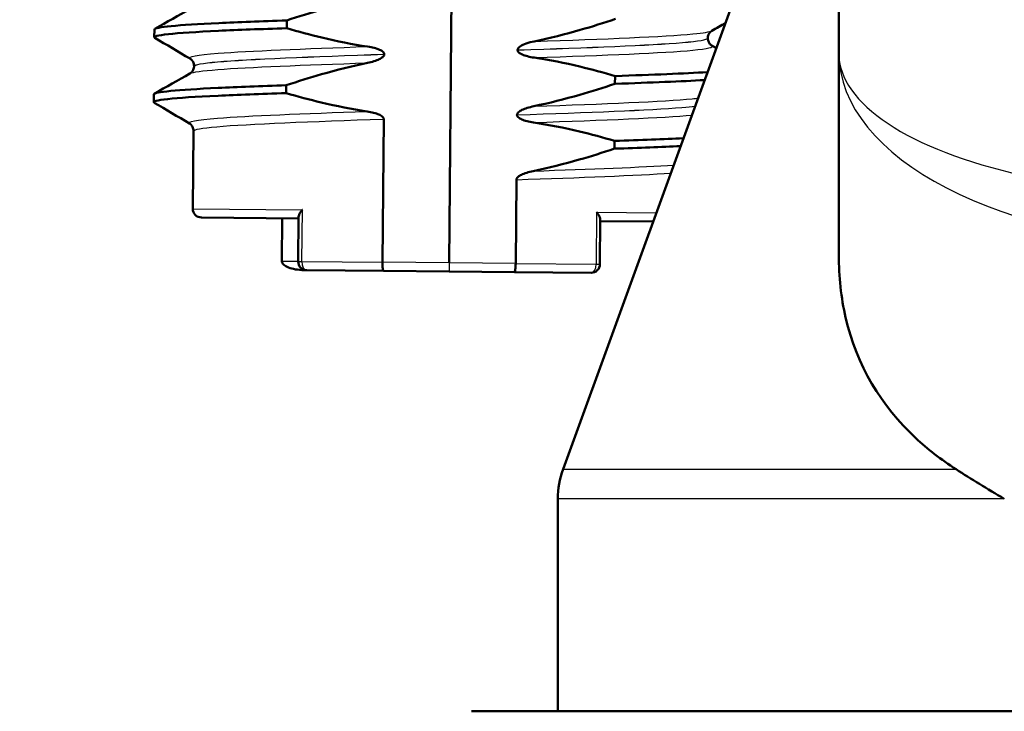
# Model space of a CAD drawing. Header units: millimetres. Extents: x 100 to 2000, y 93 to 2870.
# Tile 24 of 35: x 491 to 514, y 1639 to 1655. Entities that reach past the tile are written whole.
import ezdxf

# ---------------------------------------------------------------- set-up
doc = ezdxf.new("R2010")
doc.units = ezdxf.units.MM
doc.header["$LTSCALE"] = 10
for name, color, linetype, lineweight in [('Dimensions(ISO)', 7, 'Continuous', 25), ('Hatch', 7, 'Continuous', 9), ('Visible Edges(ISO)', 7, 'Continuous', 50), ('Visible Tangent Edges(ISO)', 7, 'Continuous', 25)]:
    doc.layers.add(name, color=color, linetype=linetype, lineweight=lineweight)
doc.styles.add('Text_3.5mm', font='arial.ttf', dxfattribs={"width": 0.9})
doc.dimstyles.new('KS-STANDARD', dxfattribs={"dimscale": 10, "dimtxt": 3.5, "dimasz": 2.5, "dimexe": 3.175, "dimexo": 0, "dimgap": 0.8, "dimtad": 1, "dimdec": 1, "dimrnd": 1e-08, "dimtxsty": 'Text_3.5mm', "dimcen": 0.09, "dimdle": 10, "dimclrd": 7, "dimclre": 7, "dimclrt": 7, "dimadec": 0, "dimazin": 2, "dimtfac": 0.714286, "dimtdec": 4, "dimtmove": 0, "dimatfit": 3, "dimfxl": 0, "dimtolj": 1, "dimlwd": 25, "dimlwe": 25, "dimarcsym": 0})

# ---------------------------------------------------------------- blocks, each defined once
blk = doc.blocks.new('*D11')
at = {"layer": 'Defpoints', "color": 0, "linetype": 'Continuous'}
for p in [(651.532, 2056.518), (400.132, 1764.236), (651.532, 1555.966)]:
    blk.add_point(p, dxfattribs=at)
at = {"layer": 'Dimensions(ISO)', "color": 7, "linetype": 'Continuous', "lineweight": 25}
for p, q in [((400.132, 1764.236), (400.132, 2088.268)), ((651.532, 1555.966), (651.532, 2088.268)), ((425.132, 2056.518), (626.532, 2056.518))]:
    blk.add_line(p, q, dxfattribs=at)
at = {"layer": 'Dimensions(ISO)', "color": 7, "linetype": 'Continuous'}
for points in [[(425.132, 2060.685), (425.132, 2052.351), (400.132, 2056.518)], [(626.532, 2060.685), (626.532, 2052.351), (651.532, 2056.518)]]:
    blk.add_solid(points, dxfattribs=at)
at = {"layer": 'Dimensions(ISO)', "color": 7, "linetype": 'Continuous', "lineweight": 25, "insert": (493.805, 2082.388), "char_height": 35, "attachment_point": 4, "style": 'Text_3.5mm'}
blk.add_mtext('\\A1;251', dxfattribs=at)

msp = doc.modelspace()

# ---------------------------------------------------------------- hatches: boundary and pattern name
at = {"layer": 'Hatch'}
h = msp.add_hatch(dxfattribs=at)
h.set_pattern_fill('ANSI31', color=256, scale=254, angle=90, style=0)
h.set_pattern_definition([(135, (0, 0), (-22.45064, -22.45064), [])])
edge = h.paths.add_edge_path()
edge.add_line((591.532, 1548.044), (606.861, 1548.044))
edge.add_line((606.861, 1548.044), (606.725, 1549.986))
edge.add_ellipse((606.427, 1548.824), major_axis=(1.199, -0.042), ratio=1, start_angle=77.607, end_angle=90)
edge.add_line((606.469, 1550.023), (594.511, 1550.441))
edge.add_ellipse((594.514, 1550.541), major_axis=(-0.0999, 0.0035), ratio=1, start_angle=0, end_angle=90, ccw=False)
edge.add_line((594.414, 1550.544), (594.428, 1550.944))
edge.add_ellipse((594.528, 1550.94), major_axis=(0.0035, 0.0999), ratio=1, start_angle=2, end_angle=90, ccw=False)
edge.add_line((594.528, 1551.04), (606.652, 1551.04))
edge.add_line((606.652, 1551.04), (606.581, 1552.048))
edge.add_ellipse((605.584, 1551.978), major_axis=(-0.07, 0.998), ratio=1, start_angle=270, end_angle=341)
edge.add_line((605.843, 1552.944), (595.797, 1555.636))
edge.add_ellipse((596.056, 1556.602), major_axis=(-0.966, 0.259), ratio=1, start_angle=54.5, end_angle=90, ccw=False)
edge.add_line((595.284, 1555.966), (593.62, 1557.984))
edge.add_ellipse((594.392, 1558.621), major_axis=(-0.636, 0.772), ratio=1, start_angle=54.5, end_angle=90, ccw=False)
edge.add_line((593.394, 1558.551), (593.248, 1560.647))
edge.add_ellipse((589.756, 1560.403), major_axis=(-0.244, 3.491), ratio=1, start_angle=270, end_angle=353)
edge.add_line((589.939, 1563.898), (565.465, 1565.181))
edge.add_spline(control_points=[(565.465, 1565.181), (563.832, 1565.267), (562.225, 1565.618), (559.188, 1566.826), (557.778, 1567.675), (555.045, 1569.999), (553.818, 1571.542), (552.026, 1575.013), (551.477, 1576.907), (551.307, 1578.853)], knot_values=[-2.152597, -2.152597, -2.152597, -2.152597, -1.662265, -1.662265, -1.171933, -1.171933, -0.585967, -0.585967, 0, 0, 0, 0], degree=3, periodic=0)
edge.add_line((551.307, 1578.853), (536.092, 1752.761))
edge.add_ellipse((534.598, 1752.63), major_axis=(-0.131, 1.494), ratio=1, start_angle=270, end_angle=354.5)
edge.add_line((534.611, 1754.13), (526.127, 1754.204))
edge.add_line((526.127, 1754.204), (517.173, 1754.282))
edge.add_line((517.173, 1754.282), (517.117, 1747.782))
edge.add_line((517.117, 1747.782), (518.831, 1747.767))
edge.add_ellipse((518.822, 1746.767), major_axis=(1, -0.009), ratio=1, start_angle=10, end_angle=90, ccw=False)
edge.add_line((519.809, 1746.933), (520.02, 1745.67))
edge.add_ellipse((520.513, 1745.753), major_axis=(0.083, -0.493), ratio=1, start_angle=270, end_angle=350)
edge.add_line((520.509, 1745.253), (526.646, 1745.199))
edge.add_ellipse((526.607, 1740.699), major_axis=(4.5, -0.039), ratio=1, start_angle=5.5, end_angle=90, ccw=False)
edge.add_line((531.09, 1741.091), (545.669, 1574.446))
edge.add_spline(control_points=[(545.669, 1574.446), (545.859, 1572.275), (546.403, 1570.15), (548.154, 1566.159), (549.35, 1564.319), (552.574, 1560.786), (554.688, 1559.223), (559.397, 1556.996), (561.946, 1556.353), (564.547, 1556.217)], knot_values=[-2.870129, -2.870129, -2.870129, -2.870129, -2.216354, -2.216354, -1.562578, -1.562578, -0.781289, -0.781289, 0, 0, 0, 0], degree=3, periodic=0)
edge.add_line((564.547, 1556.217), (579.047, 1555.457))
edge.add_ellipse((578.524, 1545.471), major_axis=(9.986, -0.523), ratio=1, start_angle=37.8602, end_angle=90, ccw=False)
edge.add_ellipse((594.935, 1556.902), major_axis=(5.716, -8.205), ratio=1, start_angle=270, end_angle=302.2923)
edge.add_ellipse((591.532, 1547.544), major_axis=(0.143, 0.479), ratio=1, start_angle=16.5598, end_angle=90, ccw=False)
edge = h.paths.add_edge_path()
edge.add_line((477.128, 1754.632), (468.644, 1754.706))
edge.add_ellipse((468.671, 1757.706), major_axis=(-3, 0.026), ratio=1, start_angle=5.5, end_angle=90, ccw=False)
edge.add_line((465.682, 1757.444), (465.251, 1762.367))
edge.add_ellipse((463.757, 1762.236), major_axis=(-0.131, 1.494), ratio=1, start_angle=270, end_angle=355)
edge.add_line((463.757, 1763.736), (448.632, 1763.736))
edge.add_line((448.632, 1763.736), (448.632, 1757.736))
edge.add_line((448.632, 1757.736), (450.132, 1757.736))
edge.add_line((450.132, 1757.736), (454.132, 1757.736))
edge.add_ellipse((454.132, 1756.736), major_axis=(1, 0), ratio=1, start_angle=0, end_angle=90, ccw=False)
edge.add_line((455.132, 1756.736), (455.132, 1746.786))
edge.add_line((455.132, 1746.786), (456.961, 1739.96))
edge.add_ellipse((459.858, 1740.736), major_axis=(0.776, -2.898), ratio=1, start_angle=270, end_angle=345)
edge.add_line((459.858, 1737.736), (462.005, 1737.736))
edge.add_ellipse((462.005, 1740.736), major_axis=(3, 0), ratio=1, start_angle=270, end_angle=345.7615)
edge.add_line((464.912, 1739.998), (465.593, 1742.682))
edge.add_ellipse((469.47, 1741.698), major_axis=(0.984, 3.877), ratio=1, start_angle=13.7385, end_angle=90, ccw=False)
edge.add_line((469.505, 1745.698), (482.589, 1745.584))
edge.add_ellipse((482.594, 1746.084), major_axis=(0.5, -0.004), ratio=1, start_angle=270, end_angle=350)
edge.add_line((483.085, 1745.992), (483.319, 1747.251))
edge.add_ellipse((484.302, 1747.069), major_axis=(0.182, 0.983), ratio=1, start_angle=10, end_angle=90, ccw=False)
edge.add_line((484.311, 1748.069), (486.025, 1748.054))
edge.add_line((486.025, 1748.054), (486.082, 1754.553))
edge.add_line((486.082, 1754.553), (477.128, 1754.632))
edge = h.paths.add_edge_path()
edge.add_line((706.565, 1548.044), (711.532, 1548.044))
edge.add_ellipse((711.532, 1547.544), major_axis=(0.5, 0), ratio=1, start_angle=16.5598, end_angle=90, ccw=False)
edge.add_ellipse((708.128, 1556.902), major_axis=(9.215, 3.883), ratio=1, start_angle=270, end_angle=302.2923)
edge.add_ellipse((724.539, 1545.471), major_axis=(5.716, 8.205), ratio=1, start_angle=37.8602, end_angle=90, ccw=False)
edge.add_line((724.016, 1555.457), (906.487, 1565.02))
edge.add_spline(control_points=[(906.487, 1565.02), (908.663, 1565.134), (910.806, 1565.603), (914.856, 1567.213), (916.736, 1568.344), (920.38, 1571.443), (922.015, 1573.502), (924.405, 1578.13), (925.137, 1580.655), (925.364, 1583.249)], knot_values=[-2.870129, -2.870129, -2.870129, -2.870129, -2.216354, -2.216354, -1.562578, -1.562578, -0.781289, -0.781289, 0, 0, 0, 0], degree=3, periodic=0)
edge.add_line((925.364, 1583.249), (936.477, 1710.268))
edge.add_ellipse((1036.096, 1701.552), major_axis=(8.716, 99.619), ratio=1, start_angle=77, end_angle=90, ccw=False)
edge.add_line((940.99, 1732.454), (942.545, 1737.238))
edge.add_ellipse((923.524, 1743.419), major_axis=(6.18, 19.021), ratio=1, start_angle=270, end_angle=273)
edge.add_line((942.842, 1738.242), (945.132, 1746.786))
edge.add_line((945.132, 1746.786), (945.132, 1756.736))
edge.add_ellipse((946.132, 1756.736), major_axis=(0, 1), ratio=1, start_angle=0, end_angle=90, ccw=False)
edge.add_line((946.132, 1757.736), (950.132, 1757.736))
edge.add_line((950.132, 1757.736), (951.632, 1757.736))
edge.add_line((951.632, 1757.736), (951.632, 1763.736))
edge.add_line((951.632, 1763.736), (936.506, 1763.736))
edge.add_ellipse((936.506, 1762.236), major_axis=(-1.5, 0), ratio=1, start_angle=270, end_angle=355)
edge.add_line((935.012, 1762.367), (919.727, 1587.656))
edge.add_spline(control_points=[(919.727, 1587.656), (919.584, 1586.028), (919.176, 1584.434), (917.863, 1581.44), (916.966, 1580.061), (914.548, 1577.411), (912.963, 1576.239), (909.431, 1574.568), (907.519, 1574.086), (905.569, 1573.984)], knot_values=[-2.152597, -2.152597, -2.152597, -2.152597, -1.662265, -1.662265, -1.171933, -1.171933, -0.585967, -0.585967, 0, 0, 0, 0], degree=3, periodic=0)
edge.add_line((905.569, 1573.984), (713.124, 1563.898))
edge.add_ellipse((713.307, 1560.403), major_axis=(-3.495, -0.183), ratio=1, start_angle=270, end_angle=353)
edge.add_line((709.816, 1560.647), (709.669, 1558.551))
edge.add_ellipse((708.671, 1558.621), major_axis=(-0.07, -0.998), ratio=1, start_angle=54.5, end_angle=90, ccw=False)
edge.add_line((709.443, 1557.984), (707.779, 1555.966))
edge.add_ellipse((707.007, 1556.602), major_axis=(-0.636, -0.772), ratio=1, start_angle=54.5, end_angle=90, ccw=False)
edge.add_line((707.266, 1555.636), (697.221, 1552.944))
edge.add_ellipse((697.479, 1551.978), major_axis=(-0.966, -0.259), ratio=1, start_angle=270, end_angle=341)
edge.add_line((696.482, 1552.048), (696.411, 1551.04))
edge.add_line((696.411, 1551.04), (708.535, 1551.04))
edge.add_ellipse((708.535, 1550.94), major_axis=(0.1, 0), ratio=1, start_angle=2, end_angle=90, ccw=False)
edge.add_line((708.635, 1550.944), (708.649, 1550.544))
edge.add_ellipse((708.549, 1550.541), major_axis=(0.0035, -0.0999), ratio=1, start_angle=0, end_angle=90, ccw=False)
edge.add_line((708.553, 1550.441), (696.594, 1550.023))
edge.add_ellipse((696.636, 1548.824), major_axis=(1.162, 0.298), ratio=1, start_angle=77.607, end_angle=90)
edge.add_line((696.338, 1549.986), (696.202, 1548.044))
edge.add_line((696.202, 1548.044), (706.565, 1548.044))

# ---------------------------------------------------------------- linework, layer by layer
at = {"layer": 'Visible Edges(ISO)'}
for p, q in [((500.711, 1649.422), (500.842, 1664.421)), ((509.728, 1664.138), (509.728, 1654.277)), ((509.728, 1662.172), (503.348, 1644.645)), ((496.956, 1654.853), (496.957, 1655.033)), ((493.891, 1654.644), (493.892, 1654.825)), ((506.697, 1654.623), (506.697, 1654.622)), ((499.212, 1654.25), (499.212, 1654.251)), ((502.296, 1654.349), (502.296, 1654.348)), ((509.728, 1654.277), (509.728, 1649.606)), ((494.811, 1653.976), (494.811, 1653.975)), ((504.552, 1653.746), (504.55, 1653.566)), ((496.943, 1653.352), (496.944, 1653.532)), ((493.877, 1653.143), (493.879, 1653.324)), ((502.282, 1652.848), (502.282, 1652.847)), ((499.17, 1649.435), (499.199, 1652.75)), ((494.798, 1652.476), (494.782, 1650.674)), ((504.539, 1652.245), (504.537, 1652.065)), ((502.252, 1649.408), (502.269, 1651.347)), ((494.98, 1650.472), (497.23, 1650.452)), ((496.852, 1650.456), (496.844, 1649.456)), ((497.23, 1650.49), (497.221, 1649.452)), ((504.21, 1650.429), (504.201, 1649.391)), ((504.209, 1650.391), (505.436, 1650.381)), ((499.196, 1649.235), (497.419, 1649.251)), ((499.196, 1649.235), (500.71, 1649.222)), ((500.71, 1649.222), (502.223, 1649.209)), ((503.999, 1649.193), (502.223, 1649.209)), ((503.228, 1639.044), (503.228, 1643.961)), ((501.228, 1639.044), (535.228, 1639.044))]:
    msp.add_line(p, q, dxfattribs=at)
for centre, radius, start, end in [((494.982, 1650.672), 0.2, 179.5, 269.5), ((497.421, 1649.451), 0.2, 179.5, 269.5), ((504.001, 1649.393), 0.2, 269.5, 359.5), ((505.228, 1643.961), 2, 160, 180)]:
    msp.add_arc(centre, radius, start, end, dxfattribs=at)
for points, knots in [([(496.957, 1655.033), (497.227, 1655.123), (497.5, 1655.209), (498.125, 1655.388), (498.479, 1655.477), (498.837, 1655.551)], [-0.1951068, -0.1951068, -0.1951068, -0.1951068, -0.109617, -0.109617, 0, 0, 0, 0]), ([(504.563, 1655.067), (504.293, 1654.976), (504.021, 1654.891), (503.396, 1654.712), (503.041, 1654.623), (502.683, 1654.548)], [-0.1951068, -0.1951068, -0.1951068, -0.1951068, -0.109617, -0.109617, 0, 0, 0, 0]), ([(493.904, 1654.63), (493.81, 1654.689), (494.339, 1654.743), (495.38, 1654.792), (495.826, 1654.813), (496.36, 1654.833), (496.956, 1654.853)], [18.789365, 18.789365, 18.789365, 18.789365, 19.520556, 19.520556, 19.520556, 19.83339, 19.83339, 19.83339, 19.83339]), ([(493.895, 1654.825), (493.902, 1654.878), (494.427, 1654.927), (495.382, 1654.972), (495.827, 1654.993), (496.361, 1655.013), (496.957, 1655.033)], [18.8495559, 18.8495559, 18.8495559, 18.8495559, 19.5205564, 19.5205564, 19.5205564, 19.8333896, 19.8333896, 19.8333896, 19.8333896]), ([(498.827, 1654.427), (498.471, 1654.481), (498.118, 1654.551), (497.495, 1654.7), (497.224, 1654.773), (496.956, 1654.853)], [-0.1920259, -0.1920259, -0.1920259, -0.1920259, -0.0840256, -0.0840256, 0, 0, 0, 0]), ([(506.793, 1654.794), (506.786, 1654.79), (506.775, 1654.783), (506.75, 1654.76), (506.738, 1654.747), (506.712, 1654.704), (506.7, 1654.67), (506.697, 1654.631), (506.697, 1654.627), (506.697, 1654.623)], [0, 0, 0, 0, 0.01675146, 0.01675146, 0.02873921, 0.02873921, 0.0449543, 0.0449543, 0.04675997, 0.04675997, 0.04675997, 0.04675997]), ([(506.697, 1654.622), (506.697, 1654.588), (506.706, 1654.554), (506.73, 1654.505), (506.745, 1654.487), (506.77, 1654.463), (506.78, 1654.456), (506.788, 1654.451), (506.789, 1654.45), (506.79, 1654.45)], [0, 0, 0, 0, 0.01563679, 0.01563679, 0.02960477, 0.02960477, 0.04518607, 0.04518607, 0.04675566, 0.04675566, 0.04675566, 0.04675566]), ([(499.212, 1654.251), (499.212, 1654.255), (499.211, 1654.26), (499.209, 1654.27), (499.207, 1654.274), (499.2, 1654.289), (499.192, 1654.298), (499.161, 1654.327), (499.129, 1654.344), (499.032, 1654.386), (498.935, 1654.411), (498.827, 1654.427)], [-0.05473825, -0.05473825, -0.05473825, -0.05473825, -0.05269081, -0.05269081, -0.05054514, -0.05054514, -0.04561181, -0.04561181, -0.03251755, -0.03251755, 0, 0, 0, 0]), ([(502.683, 1654.548), (502.621, 1654.536), (502.557, 1654.519), (502.442, 1654.478), (502.394, 1654.456), (502.343, 1654.422), (502.327, 1654.41), (502.309, 1654.388), (502.304, 1654.38), (502.297, 1654.364), (502.296, 1654.356), (502.296, 1654.349)], [-0.03714578, -0.03714578, -0.03714578, -0.03714578, -0.02352479, -0.02352479, -0.01076423, -0.01076423, -0.00516478, -0.00516478, -0.00220521, -0.00220521, 0, 0, 0, 0]), ([(494.811, 1653.976), (494.811, 1654.011), (494.802, 1654.045), (494.777, 1654.094), (494.763, 1654.111), (494.738, 1654.136), (494.727, 1654.143), (494.719, 1654.148), (494.719, 1654.148), (494.718, 1654.149)], [0, 0, 0, 0, 0.01563679, 0.01563679, 0.02960477, 0.02960477, 0.04518607, 0.04518607, 0.04675566, 0.04675566, 0.04675566, 0.04675566]), ([(498.824, 1654.05), (498.93, 1654.072), (499.027, 1654.102), (499.123, 1654.149), (499.152, 1654.166), (499.185, 1654.194), (499.194, 1654.205), (499.205, 1654.221), (499.207, 1654.227), (499.21, 1654.236), (499.211, 1654.238), (499.212, 1654.243), (499.212, 1654.244), (499.212, 1654.246), (499.212, 1654.247), (499.212, 1654.248), (499.212, 1654.248), (499.212, 1654.249), (499.212, 1654.249), (499.212, 1654.25)], [-0.03978694, -0.03978694, -0.03978694, -0.03978694, -0.01651478, -0.01651478, -0.0075637, -0.0075637, -0.00358267, -0.00358267, -0.00171374, -0.00171374, -0.00084489, -0.00084489, -0.00042059, -0.00042059, -0.00020999, -0.00020999, -0.00010493, -0.00010493, 0, 0, 0, 0]), ([(502.296, 1654.348), (502.296, 1654.343), (502.296, 1654.339), (502.299, 1654.329), (502.3, 1654.324), (502.308, 1654.31), (502.316, 1654.301), (502.347, 1654.272), (502.379, 1654.255), (502.476, 1654.213), (502.573, 1654.188), (502.68, 1654.172)], [-0.05473825, -0.05473825, -0.05473825, -0.05473825, -0.05269081, -0.05269081, -0.05054514, -0.05054514, -0.04561181, -0.04561181, -0.03251755, -0.03251755, 0, 0, 0, 0]), ([(502.68, 1654.172), (503.037, 1654.118), (503.39, 1654.048), (504.012, 1653.899), (504.283, 1653.825), (504.552, 1653.746)], [-0.1920259, -0.1920259, -0.1920259, -0.1920259, -0.0840256, -0.0840256, 0, 0, 0, 0]), ([(494.715, 1653.805), (494.722, 1653.809), (494.733, 1653.815), (494.758, 1653.839), (494.77, 1653.852), (494.796, 1653.895), (494.808, 1653.928), (494.811, 1653.968), (494.811, 1653.972), (494.811, 1653.975)], [0, 0, 0, 0, 0.01675146, 0.01675146, 0.02873921, 0.02873921, 0.0449543, 0.0449543, 0.04675997, 0.04675997, 0.04675997, 0.04675997]), ([(496.944, 1653.532), (497.214, 1653.622), (497.487, 1653.708), (498.111, 1653.887), (498.466, 1653.976), (498.824, 1654.05)], [-0.1951068, -0.1951068, -0.1951068, -0.1951068, -0.109617, -0.109617, 0, 0, 0, 0]), ([(493.882, 1653.324), (493.889, 1653.377), (494.414, 1653.426), (495.369, 1653.471), (495.814, 1653.492), (496.348, 1653.512), (496.944, 1653.532)], [12.5663706, 12.5663706, 12.5663706, 12.5663706, 13.2373711, 13.2373711, 13.2373711, 13.5502043, 13.5502043, 13.5502043, 13.5502043]), ([(504.55, 1653.566), (504.28, 1653.475), (504.008, 1653.39), (503.383, 1653.211), (503.028, 1653.122), (502.67, 1653.047)], [-0.1951068, -0.1951068, -0.1951068, -0.1951068, -0.109617, -0.109617, 0, 0, 0, 0]), ([(493.891, 1653.129), (493.797, 1653.188), (494.326, 1653.242), (495.367, 1653.291), (495.813, 1653.312), (496.346, 1653.332), (496.943, 1653.352)], [12.506179, 12.506179, 12.506179, 12.506179, 13.237371, 13.237371, 13.237371, 13.550204, 13.550204, 13.550204, 13.550204]), ([(498.814, 1652.926), (498.458, 1652.98), (498.105, 1653.05), (497.482, 1653.199), (497.211, 1653.272), (496.943, 1653.352)], [-0.1920259, -0.1920259, -0.1920259, -0.1920259, -0.0840256, -0.0840256, 0, 0, 0, 0]), ([(502.67, 1653.047), (502.564, 1653.025), (502.468, 1652.995), (502.371, 1652.948), (502.342, 1652.932), (502.31, 1652.903), (502.3, 1652.893), (502.29, 1652.877), (502.287, 1652.871), (502.284, 1652.862), (502.284, 1652.859), (502.283, 1652.855), (502.283, 1652.854), (502.283, 1652.852), (502.283, 1652.851), (502.283, 1652.85), (502.283, 1652.85), (502.282, 1652.849), (502.282, 1652.849), (502.282, 1652.848)], [-0.03978694, -0.03978694, -0.03978694, -0.03978694, -0.01651479, -0.01651479, -0.0075637, -0.0075637, -0.00358267, -0.00358267, -0.00171374, -0.00171374, -0.00084489, -0.00084489, -0.00042059, -0.00042059, -0.00020999, -0.00020999, -0.00010493, -0.00010493, 0, 0, 0, 0]), ([(499.199, 1652.75), (499.199, 1652.754), (499.198, 1652.759), (499.196, 1652.769), (499.194, 1652.773), (499.186, 1652.788), (499.179, 1652.797), (499.148, 1652.826), (499.116, 1652.843), (499.018, 1652.885), (498.921, 1652.91), (498.814, 1652.926)], [-0.05473825, -0.05473825, -0.05473825, -0.05473825, -0.05269081, -0.05269081, -0.05054514, -0.05054514, -0.04561181, -0.04561181, -0.03251755, -0.03251755, 0, 0, 0, 0]), ([(502.282, 1652.847), (502.282, 1652.842), (502.283, 1652.838), (502.285, 1652.828), (502.287, 1652.824), (502.295, 1652.809), (502.303, 1652.8), (502.334, 1652.771), (502.365, 1652.754), (502.463, 1652.712), (502.56, 1652.687), (502.667, 1652.671)], [-0.05473825, -0.05473825, -0.05473825, -0.05473825, -0.05269081, -0.05269081, -0.05054514, -0.05054514, -0.04561181, -0.04561181, -0.03251755, -0.03251755, 0, 0, 0, 0]), ([(494.798, 1652.476), (494.798, 1652.51), (494.789, 1652.544), (494.764, 1652.593), (494.75, 1652.61), (494.725, 1652.635), (494.714, 1652.642), (494.706, 1652.647), (494.705, 1652.648), (494.705, 1652.648)], [0, 0, 0, 0, 0.01563679, 0.01563679, 0.02960477, 0.02960477, 0.04518607, 0.04518607, 0.04675566, 0.04675566, 0.04675566, 0.04675566]), ([(502.667, 1652.671), (503.023, 1652.617), (503.376, 1652.547), (503.999, 1652.398), (504.27, 1652.325), (504.539, 1652.245)], [-0.1920259, -0.1920259, -0.1920259, -0.1920259, -0.0840256, -0.0840256, 0, 0, 0, 0]), ([(504.537, 1652.065), (504.267, 1651.974), (503.995, 1651.889), (503.37, 1651.71), (503.015, 1651.621), (502.657, 1651.547)], [-0.1951068, -0.1951068, -0.1951068, -0.1951068, -0.109617, -0.109617, 0, 0, 0, 0]), ([(502.657, 1651.547), (502.551, 1651.524), (502.455, 1651.494), (502.358, 1651.447), (502.329, 1651.431), (502.297, 1651.402), (502.287, 1651.392), (502.277, 1651.376), (502.274, 1651.37), (502.271, 1651.361), (502.271, 1651.358), (502.27, 1651.354), (502.27, 1651.353), (502.27, 1651.351), (502.269, 1651.35), (502.269, 1651.349), (502.269, 1651.349), (502.269, 1651.348), (502.269, 1651.348), (502.269, 1651.347)], [-0.03978694, -0.03978694, -0.03978694, -0.03978694, -0.01651478, -0.01651478, -0.0075637, -0.0075637, -0.00358267, -0.00358267, -0.00171374, -0.00171374, -0.00084489, -0.00084489, -0.00042059, -0.00042059, -0.00020999, -0.00020999, -0.00010493, -0.00010493, 0, 0, 0, 0]), ([(497.23, 1650.49), (497.23, 1650.502), (497.233, 1650.516), (497.246, 1650.549), (497.256, 1650.568), (497.282, 1650.608), (497.298, 1650.629), (497.316, 1650.65), (497.316, 1650.651), (497.317, 1650.651)], [-0.0249608, -0.0249608, -0.0249608, -0.0249608, -0.0176704, -0.0176704, -0.00896191, -0.00896191, 0, 0, 0.00025135, 0.00025135, 0.00025135, 0.00025135]), ([(504.126, 1650.592), (504.126, 1650.591), (504.127, 1650.591), (504.144, 1650.569), (504.16, 1650.548), (504.185, 1650.508), (504.195, 1650.488), (504.207, 1650.455), (504.21, 1650.441), (504.21, 1650.429)], [-0.09009888, -0.09009888, -0.09009888, -0.09009888, -0.08979092, -0.08979092, -0.0788105, -0.0788105, -0.06814059, -0.06814059, -0.05920232, -0.05920232, -0.05920232, -0.05920232]), ([(512.442, 1644.645), (512.093, 1644.87), (511.778, 1645.116), (510.72, 1646.102), (510.139, 1647.055), (509.78, 1648.617), (509.728, 1649.105), (509.728, 1649.606)], [4.5218006, 4.5218006, 4.5218006, 4.5218006, 4.6555583, 4.6555583, 5.0413046, 5.0413046, 5.202822, 5.202822, 5.202822, 5.202822]), ([(497.419, 1649.251), (497.417, 1649.251), (497.415, 1649.251), (497.267, 1649.252), (497.135, 1649.27), (496.983, 1649.318), (496.942, 1649.337), (496.894, 1649.369), (496.878, 1649.382), (496.859, 1649.407), (496.852, 1649.417), (496.845, 1649.437), (496.844, 1649.446), (496.844, 1649.456)], [-0.00065279, -0.00065279, -0.00065279, -0.00065279, 0, 0, 0.04589539, 0.04589539, 0.06927522, 0.06927522, 0.08143928, 0.08143928, 0.08852119, 0.08852119, 0.0941345, 0.0941345, 0.0941345, 0.0941345]), ([(499.196, 1649.235), (499.196, 1649.235), (499.196, 1649.235), (499.192, 1649.235), (499.188, 1649.241), (499.182, 1649.262), (499.179, 1649.277), (499.174, 1649.314), (499.172, 1649.336), (499.17, 1649.384), (499.17, 1649.409), (499.17, 1649.435)], [-0.00020339, -0.00020339, -0.00020339, -0.00020339, 0, 0, 0.00804673, 0.00804673, 0.01590152, 0.01590152, 0.02369086, 0.02369086, 0.03144759, 0.03144759, 0.03144759, 0.03144759]), ([(502.223, 1649.209), (502.223, 1649.209), (502.223, 1649.209), (502.227, 1649.209), (502.231, 1649.214), (502.238, 1649.235), (502.241, 1649.25), (502.246, 1649.287), (502.248, 1649.309), (502.251, 1649.357), (502.252, 1649.383), (502.252, 1649.408)], [-0.03163997, -0.03163997, -0.03163997, -0.03163997, -0.03143665, -0.03143665, -0.02339272, -0.02339272, -0.01554066, -0.01554066, -0.00775403, -0.00775403, 0, 0, 0, 0])]:
    msp.add_open_spline(points, degree=3, knots=knots, dxfattribs=at)
for points in [[(493.905, 1654.839), (494.179, 1654.994), (494.454, 1655.15), (494.728, 1655.306)], [(507.107, 1654.972), (507.002, 1654.913), (506.898, 1654.854), (506.793, 1654.794)], [(494.718, 1654.149), (494.446, 1654.309), (494.175, 1654.47), (493.903, 1654.63)], [(506.79, 1654.45), (506.825, 1654.429), (506.86, 1654.409), (506.895, 1654.388)], [(493.892, 1653.338), (494.166, 1653.493), (494.44, 1653.649), (494.715, 1653.805)], [(504.552, 1653.746), (505.428, 1653.775), (506.159, 1653.805), (506.687, 1653.837)], [(504.55, 1653.566), (505.391, 1653.594), (506.098, 1653.623), (506.62, 1653.653)], [(494.705, 1652.648), (494.433, 1652.808), (494.161, 1652.969), (493.89, 1653.129)], [(504.537, 1652.065), (505.115, 1652.084), (505.63, 1652.104), (506.065, 1652.124)], [(504.539, 1652.245), (505.145, 1652.265), (505.683, 1652.286), (506.131, 1652.307)], [(512.442, 1644.645), (512.789, 1644.423), (513.164, 1644.191), (513.558, 1643.961)]]:
    msp.add_open_spline(points, degree=3, dxfattribs=at)
at = {"layer": 'Visible Tangent Edges(ISO)'}
for p, q in [((494.782, 1650.674), (497.317, 1650.651)), ((497.306, 1649.452), (497.317, 1650.651)), ((504.126, 1650.592), (504.115, 1649.392)), ((504.126, 1650.592), (505.509, 1650.58)), ((497.221, 1649.452), (496.844, 1649.456)), ((497.221, 1649.452), (497.306, 1649.452)), ((497.306, 1649.452), (499.17, 1649.435)), ((500.711, 1649.422), (499.17, 1649.435)), ((502.252, 1649.408), (500.711, 1649.422)), ((502.252, 1649.408), (504.115, 1649.392)), ((504.115, 1649.392), (504.201, 1649.391)), ((503.348, 1644.645), (512.442, 1644.645)), ((513.558, 1643.961), (503.228, 1643.961))]:
    msp.add_line(p, q, dxfattribs=at)
for centre, major_axis, ratio, start_param, end_param in [((518.228, 1654.277), (-8.5, 0), 0.384018, 0, 3.141593), ((518.228, 1654.277), (8.5, 0), 0.519202, 3.141593, 6.283185), ((497.421, 1649.451), (-0.002, -0.2), 0.573258, 4.712389, 6.283185), ((504.001, 1649.393), (-0.002, -0.2), 0.57309, 0, 1.570796)]:
    msp.add_ellipse(centre, major_axis=major_axis, ratio=ratio, start_param=start_param, end_param=end_param, dxfattribs=at)
for points, knots in [([(502.296, 1654.349), (503.943, 1654.403), (505.374, 1654.459), (506.112, 1654.522), (506.495, 1654.554), (506.687, 1654.588), (506.688, 1654.623)], [20.682834, 20.682834, 20.682834, 20.682834, 21.543896, 21.543896, 21.543896, 21.991149, 21.991149, 21.991149, 21.991149]), ([(502.296, 1654.348), (503.943, 1654.402), (505.374, 1654.458), (506.112, 1654.521), (506.495, 1654.553), (506.687, 1654.587), (506.688, 1654.622)], [14.399649, 14.399649, 14.399649, 14.399649, 15.260711, 15.260711, 15.260711, 15.707963, 15.707963, 15.707963, 15.707963]), ([(502.683, 1654.548), (504.321, 1654.602), (505.694, 1654.659), (506.352, 1654.721), (506.599, 1654.744), (506.743, 1654.769), (506.785, 1654.794)], [20.744671, 20.744671, 20.744671, 20.744671, 21.60099, 21.60099, 21.60099, 21.922846, 21.922846, 21.922846, 21.922846]), ([(494.725, 1654.149), (494.655, 1654.192), (494.871, 1654.234), (495.367, 1654.272), (496.078, 1654.328), (497.347, 1654.378), (498.827, 1654.427)], [18.781253, 18.781253, 18.781253, 18.781253, 19.321851, 19.321851, 19.321851, 20.096033, 20.096033, 20.096033, 20.096033]), ([(502.68, 1654.172), (504.317, 1654.226), (505.691, 1654.282), (506.348, 1654.344), (506.7, 1654.378), (506.843, 1654.413), (506.781, 1654.45)], [14.461486, 14.461486, 14.461486, 14.461486, 15.317805, 15.317805, 15.317805, 15.776266, 15.776266, 15.776266, 15.776266]), ([(494.82, 1653.976), (494.82, 1654.011), (494.998, 1654.043), (495.354, 1654.075), (496.08, 1654.138), (497.533, 1654.195), (499.212, 1654.251)], [18.849556, 18.849556, 18.849556, 18.849556, 19.280087, 19.280087, 19.280087, 20.157871, 20.157871, 20.157871, 20.157871]), ([(494.82, 1653.975), (494.82, 1654.01), (494.998, 1654.042), (495.354, 1654.074), (496.08, 1654.137), (497.533, 1654.194), (499.212, 1654.25)], [12.566371, 12.566371, 12.566371, 12.566371, 12.996902, 12.996902, 12.996902, 13.874685, 13.874685, 13.874685, 13.874685]), ([(494.723, 1653.805), (494.779, 1653.836), (494.993, 1653.867), (495.364, 1653.896), (496.074, 1653.951), (497.344, 1654.002), (498.824, 1654.05)], [12.634673, 12.634673, 12.634673, 12.634673, 13.038666, 13.038666, 13.038666, 13.812848, 13.812848, 13.812848, 13.812848]), ([(502.67, 1653.047), (504.307, 1653.101), (505.681, 1653.158), (506.339, 1653.22), (506.388, 1653.225), (506.433, 1653.229), (506.474, 1653.234)], [14.4614858, 14.4614858, 14.4614858, 14.4614858, 15.3178046, 15.3178046, 15.3178046, 15.3819504, 15.3819504, 15.3819504, 15.3819504]), ([(502.282, 1652.847), (503.93, 1652.901), (505.361, 1652.957), (506.099, 1653.02), (506.22, 1653.03), (506.322, 1653.04), (506.405, 1653.051)], [8.116463, 8.116463, 8.116463, 8.116463, 8.977526, 8.977526, 8.977526, 9.119149, 9.119149, 9.119149, 9.119149]), ([(502.282, 1652.848), (503.93, 1652.902), (505.361, 1652.958), (506.099, 1653.021), (506.22, 1653.031), (506.322, 1653.041), (506.406, 1653.052)], [14.399649, 14.399649, 14.399649, 14.399649, 15.260711, 15.260711, 15.260711, 15.402542, 15.402542, 15.402542, 15.402542]), ([(494.712, 1652.648), (494.642, 1652.692), (494.858, 1652.733), (495.354, 1652.771), (496.065, 1652.827), (497.334, 1652.877), (498.814, 1652.926)], [12.498068, 12.498068, 12.498068, 12.498068, 13.038666, 13.038666, 13.038666, 13.812848, 13.812848, 13.812848, 13.812848]), ([(494.807, 1652.475), (494.807, 1652.51), (494.985, 1652.542), (495.341, 1652.574), (496.067, 1652.637), (497.52, 1652.694), (499.199, 1652.75)], [12.566371, 12.566371, 12.566371, 12.566371, 12.996902, 12.996902, 12.996902, 13.874685, 13.874685, 13.874685, 13.874685]), ([(500.711, 1649.422), (500.711, 1649.396), (500.711, 1649.369), (500.711, 1649.321), (500.711, 1649.299), (500.71, 1649.262), (500.71, 1649.247), (500.71, 1649.227), (500.71, 1649.222), (500.71, 1649.222)], [0, 0, 0, 0, 0.392705, 0.392705, 0.78541, 0.78541, 1.178115, 1.178115, 1.570821, 1.570821, 1.570821, 1.570821])]:
    msp.add_open_spline(points, degree=3, knots=knots, dxfattribs=at)
for points in [[(502.667, 1652.671), (504.302, 1652.724), (505.674, 1652.781), (506.332, 1652.843)], [(502.657, 1651.547), (504.003, 1651.591), (505.171, 1651.637), (505.909, 1651.686)], [(502.269, 1651.347), (503.751, 1651.396), (505.058, 1651.446), (505.843, 1651.501)]]:
    msp.add_open_spline(points, degree=3, dxfattribs=at)

# ---------------------------------------------------------------- dimensions: what is measured, and where the dimension line sits
at = {"layer": 'Dimensions(ISO)', "color": 7, "linetype": 'Continuous', "lineweight": 25}
dim = msp.add_linear_dim(base=(651.532, 2056.518), p1=(400.132, 1764.236), p2=(651.532, 1555.966), angle=180, dimstyle='KS-STANDARD', override={"dimgap": 0.8, "dimdec": 0, "dimtol": 0, "dimlim": 0, "dimtp": 0, "dimtm": 0, "dimtdec": 0, "dimtofl": 0, "dimatfit": 1}, dxfattribs=at)
dim.commit()
dim.dimension.update_dxf_attribs({"geometry": '*D11', "text_midpoint": (525.832, 2056.518), "dimtype": 160})

doc.saveas('drawing.dxf')
